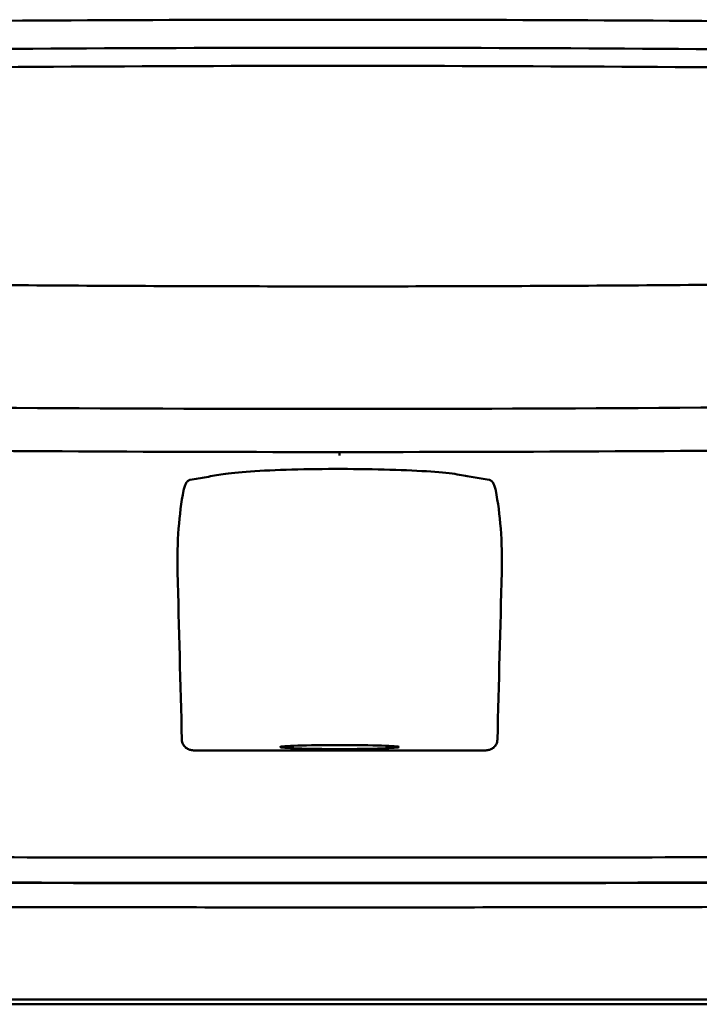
# Model space of a CAD drawing. Header units: millimetres. Extents: x 290 to 890, y 15 to 814.
# Tile 10 of 12: x 576 to 606, y 771 to 814. Entities that reach past the tile are written whole.
import ezdxf

# ---------------------------------------------------------------- set-up
doc = ezdxf.new("R2010")
doc.units = ezdxf.units.MM
doc.layers.add('Visible (ISO)', color=7, linetype='Continuous', lineweight=50)

msp = doc.modelspace()

# ---------------------------------------------------------------- linework, layer by layer
at = {"layer": 'Visible (ISO)'}
for p, q in [((589.7, 813.854), (589.941, 813.854)), ((590.181, 813.854), (589.941, 813.854)), ((528.38, 771.318), (590.023, 771.318)), ((590.023, 771.318), (651.666, 771.318))]:
    msp.add_line(p, q, dxfattribs=at)
for centre, major_axis, ratio, start_param, end_param in [((589.769, 784.63), (250.217, -0.007), 0.116796, 1.571075, 1.752137), ((590.112, 784.63), (250.217, 0.007), 0.116796, 1.389456, 1.570517), ((589.924, 787.621), (225.492, 0.002), 0.110939, 1.570719, 1.791596), ((589.958, 787.621), (225.492, -0.002), 0.110939, 1.349997, 1.570873), ((589.946, 787.59), (-227.223, 0), 0.106767, 4.71241, 4.92951), ((589.936, 787.59), (227.223, 0), 0.106767, 1.353676, 1.570775), ((589.938, 832.343), (250.111, 0.001), 0.14148, 4.711093, 4.712399), ((589.943, 832.343), (250.111, -0.001), 0.14148, 4.712379, 4.713685), ((590.024, 790.784), (253.534, 0), 0.034107, 4.687384, 4.712389), ((590.024, 790.784), (-253.534, 0), 0.034107, 1.570796, 1.595801)]:
    msp.add_ellipse(centre, major_axis=major_axis, ratio=ratio, start_param=start_param, end_param=end_param, dxfattribs=at)
msp.add_ellipse((590.023, 782.284), major_axis=(2.575, 0), ratio=0.034053, dxfattribs=at)
for points, knots in [([(543.835, 802.841), (551.456, 802.654), (559.091, 802.514), (570.629, 802.373), (574.476, 802.337), (580.262, 802.302), (582.197, 802.293), (585.979, 802.281), (587.793, 802.278), (589.692, 802.277)], [0.000811, 0.000811, 0.000811, 0.000811, 2.334672, 2.334672, 3.49801, 3.49801, 4.08174, 4.08174, 4.638981, 4.638981, 4.638981, 4.638981]), ([(636.046, 802.841), (628.426, 802.654), (620.791, 802.514), (609.253, 802.373), (605.406, 802.337), (599.619, 802.302), (597.685, 802.293), (593.903, 802.281), (592.089, 802.278), (590.19, 802.277)], [-4.786373, -4.786373, -4.786373, -4.786373, -2.390488, -2.390488, -1.196233, -1.196233, -0.59699, -0.59699, -0.02494, -0.02494, -0.02494, -0.02494]), ([(589.614, 796.957), (579.929, 796.959), (570.25, 797.026), (550.922, 797.291), (541.292, 797.49), (531.788, 797.754)], [0.032666, 0.032666, 0.032666, 0.032666, 2.938218, 2.938218, 5.868286, 5.868286, 5.868286, 5.868286]), ([(590.267, 796.957), (599.953, 796.959), (609.631, 797.026), (628.96, 797.291), (638.589, 797.49), (648.094, 797.754)], [-5.838765, -5.838765, -5.838765, -5.838765, -2.931647, -2.931647, 0, 0, 0, 0]), ([(590.024, 795.087), (590.024, 795.073), (590.024, 795.059), (590.024, 794.991), (590.024, 794.955), (590.024, 794.942), (590.024, 794.942), (590.024, 794.942)], [-0.062804, -0.062804, -0.062804, -0.062804, -0.05139297, -0.05139297, 0, 0, 0.00065518, 0.00065518, 0.00065518, 0.00065518]), ([(583.529, 793.878), (583.769, 793.919), (584.008, 793.961), (584.486, 794.044), (584.705, 794.086), (585.249, 794.17), (585.65, 794.21), (586.666, 794.279), (587.278, 794.307), (588.628, 794.345), (589.353, 794.354), (590.815, 794.353), (591.537, 794.342), (592.873, 794.303), (593.475, 794.274), (594.468, 794.204), (594.857, 794.164), (595.368, 794.079), (595.59, 794.039), (596.054, 793.958), (596.287, 793.918), (596.519, 793.878)], [-2.057945, -2.057945, -2.057945, -2.057945, -1.863354, -1.863354, -1.669647, -1.669647, -1.459798, -1.459798, -1.242226, -1.242226, -1.02293, -1.02293, -0.803644, -0.803644, -0.586525, -0.586525, -0.377074, -0.377074, -0.18869, -0.18869, -0.000001, -0.000001, -0.000001, -0.000001]), ([(583.529, 793.878), (583.501, 793.873), (583.474, 793.86), (583.418, 793.818), (583.39, 793.786), (583.341, 793.706), (583.319, 793.66), (583.281, 793.552), (583.264, 793.489), (583.251, 793.421)], [0, 0, 0, 0, 0.02258089, 0.02258089, 0.04850306, 0.04850306, 0.07220962, 0.07220962, 0.09691216, 0.09691216, 0.09691216, 0.09691216]), ([(596.519, 793.878), (596.546, 793.873), (596.574, 793.86), (596.63, 793.818), (596.658, 793.786), (596.707, 793.706), (596.729, 793.66), (596.767, 793.552), (596.784, 793.489), (596.797, 793.421)], [-0.09701105, -0.09701105, -0.09701105, -0.09701105, -0.07440711, -0.07440711, -0.0484585, -0.0484585, -0.02472775, -0.02472775, 0, 0, 0, 0]), ([(582.99, 789.878), (582.974, 790.522), (582.989, 791.158), (583.08, 792.352), (583.152, 792.906), (583.251, 793.421)], [-0.3788311, -0.3788311, -0.3788311, -0.3788311, -0.1854285, -0.1854285, -0.0000079, -0.0000079, -0.0000079, -0.0000079]), ([(597.058, 789.878), (597.074, 790.522), (597.059, 791.158), (596.968, 792.352), (596.895, 792.906), (596.797, 793.421)], [0, 0, 0, 0, 0.1942712, 0.1942712, 0.3805229, 0.3805229, 0.3805229, 0.3805229]), ([(583.685, 782.139), (583.625, 782.139), (583.564, 782.149), (583.446, 782.19), (583.394, 782.22), (583.297, 782.299), (583.259, 782.35), (583.216, 782.429), (583.202, 782.463), (583.184, 782.533), (583.179, 782.569), (583.178, 782.605)], [-0.06079793, -0.06079793, -0.06079793, -0.06079793, -0.04978833, -0.04978833, -0.03793526, -0.03793526, -0.02182904, -0.02182904, -0.01094022, -0.01094022, 0, 0, 0, 0]), ([(596.363, 782.139), (596.423, 782.139), (596.484, 782.149), (596.602, 782.19), (596.653, 782.22), (596.751, 782.299), (596.789, 782.35), (596.832, 782.429), (596.845, 782.463), (596.864, 782.533), (596.869, 782.569), (596.87, 782.605)], [0, 0, 0, 0, 0.0181194, 0.0181194, 0.0376152, 0.0376152, 0.0641029, 0.0641029, 0.0820224, 0.0820224, 0.1000128, 0.1000128, 0.1000128, 0.1000128]), ([(528.56, 777.742), (535.668, 777.681), (542.878, 777.63), (550.11, 777.591), (557.343, 777.551), (564.652, 777.523), (571.956, 777.505), (577.965, 777.49), (584, 777.483), (590.024, 777.483)], [0, 0, 0, 0, 21.882576, 21.882576, 21.882576, 43.765152, 43.765152, 43.765152, 61.766885, 61.766885, 61.766885, 61.766885]), ([(651.488, 777.742), (644.38, 777.681), (637.17, 777.63), (629.938, 777.591), (622.705, 777.551), (615.396, 777.523), (608.092, 777.505), (602.083, 777.49), (596.048, 777.483), (590.024, 777.483)], [0, 0, 0, 0, 21.882576, 21.882576, 21.882576, 43.765152, 43.765152, 43.765152, 61.766885, 61.766885, 61.766885, 61.766885]), ([(528.377, 776.635), (533.664, 776.589), (539.004, 776.549), (544.364, 776.516), (549.724, 776.482), (555.126, 776.454), (560.537, 776.432), (565.948, 776.41), (571.39, 776.394), (576.83, 776.384), (581.222, 776.377), (585.625, 776.373), (590.023, 776.373)], [0, 0, 0, 0, 0.01635215, 0.01635215, 0.01635215, 0.03270429, 0.03270429, 0.03270429, 0.04905643, 0.04905643, 0.04905643, 0.06225952, 0.06225952, 0.06225952, 0.06225952]), ([(590.023, 776.373), (594.421, 776.373), (598.824, 776.377), (603.216, 776.384), (608.656, 776.394), (614.098, 776.41), (619.509, 776.432), (624.92, 776.454), (630.322, 776.482), (635.682, 776.516), (640.185, 776.544), (644.673, 776.577), (649.128, 776.614), (649.977, 776.621), (650.824, 776.628), (651.67, 776.635)], [0, 0, 0, 0, 0.01320302, 0.01320302, 0.01320302, 0.02955506, 0.02955506, 0.02955506, 0.04590711, 0.04590711, 0.04590711, 0.05964326, 0.05964326, 0.05964326, 0.06225916, 0.06225916, 0.06225916, 0.06225916]), ([(545.487, 776.518), (547.078, 776.508), (548.671, 776.499), (550.265, 776.491), (557.47, 776.453), (564.75, 776.425), (572.026, 776.407), (578.012, 776.393), (584.023, 776.386), (590.024, 776.386)], [17.040997, 17.040997, 17.040997, 17.040997, 21.882576, 21.882576, 21.882576, 43.765152, 43.765152, 43.765152, 61.766885, 61.766885, 61.766885, 61.766885]), ([(634.561, 776.518), (632.97, 776.508), (631.377, 776.499), (629.783, 776.491), (622.578, 776.453), (615.298, 776.425), (608.022, 776.407), (602.036, 776.393), (596.025, 776.386), (590.024, 776.386)], [17.040997, 17.040997, 17.040997, 17.040997, 21.882576, 21.882576, 21.882576, 43.765152, 43.765152, 43.765152, 61.766885, 61.766885, 61.766885, 61.766885]), ([(528.135, 775.587), (528.203, 775.586), (528.294, 775.586), (528.489, 775.584), (528.578, 775.583), (528.844, 775.581), (529.022, 775.579), (529.554, 775.575), (529.91, 775.572), (530.976, 775.563), (531.688, 775.557), (533.827, 775.54), (535.256, 775.529), (539.554, 775.497), (542.431, 775.478), (547.242, 775.448), (549.171, 775.437), (553.681, 775.413), (556.264, 775.4), (561.44, 775.378), (564.033, 775.369), (570.52, 775.348), (574.42, 775.339), (580.274, 775.329), (582.224, 775.327), (586.124, 775.324), (588.074, 775.323), (590.023, 775.323)], [-6.255822, -6.255822, -6.255822, -6.255822, -6.222837, -6.222837, -6.195433, -6.195433, -6.140619, -6.140619, -6.030972, -6.030972, -5.8116, -5.8116, -5.372567, -5.372567, -4.493566, -4.493566, -3.9071, -3.9071, -3.124844, -3.124844, -2.342742, -2.342742, -1.17034, -1.17034, -0.584842, -0.584842, 0, 0, 0, 0]), ([(590.023, 775.323), (591.973, 775.323), (593.923, 775.324), (597.824, 775.327), (599.775, 775.329), (605.629, 775.339), (609.529, 775.348), (616.018, 775.369), (618.611, 775.378), (623.788, 775.4), (626.37, 775.413), (630.88, 775.437), (632.808, 775.448), (637.618, 775.478), (640.494, 775.497), (644.791, 775.529), (646.22, 775.54), (648.358, 775.557), (649.07, 775.563), (650.137, 775.572), (650.492, 775.575), (651.025, 775.579), (651.202, 775.581), (651.468, 775.583), (651.557, 775.584), (651.752, 775.586), (651.843, 775.586), (651.912, 775.587)], [-4.030061, -4.030061, -4.030061, -4.030061, -3.653231, -3.653231, -3.275977, -3.275977, -2.520565, -2.520565, -2.016634, -2.016634, -1.51279, -1.51279, -1.135053, -1.135053, -0.568897, -0.568897, -0.286119, -0.286119, -0.144824, -0.144824, -0.074201, -0.074201, -0.038896, -0.038896, -0.021246, -0.021246, 0, 0, 0, 0]), ([(668.095, 771.117), (668.095, 771.117), (668.067, 771.117), (667.917, 771.117), (667.751, 771.117), (667.237, 771.117), (666.867, 771.117), (666.155, 771.117), (665.883, 771.117), (665.26, 771.117), (664.906, 771.117), (664.11, 771.117), (663.665, 771.117), (663.045, 771.117), (662.783, 771.117), (662.577, 771.117), (662.504, 771.117), (662.296, 771.117), (662.151, 771.117), (661.902, 771.117), (661.812, 771.117), (661.568, 771.117), (661.405, 771.117), (661.047, 771.117), (660.851, 771.117), (660.47, 771.117), (660.29, 771.117), (659.83, 771.117), (659.541, 771.117), (659.021, 771.117), (658.796, 771.117), (658.336, 771.117), (658.101, 771.117), (657.71, 771.117), (657.558, 771.117), (657.213, 771.117), (657.018, 771.117), (656.56, 771.117), (656.296, 771.117), (655.854, 771.117), (655.681, 771.117), (655.112, 771.117), (654.709, 771.117), (652.967, 771.116), (652.24, 771.117), (647.878, 771.117), (645.376, 771.117), (640.511, 771.117), (638.15, 771.117), (631.35, 771.117), (626.898, 771.117), (620.471, 771.117), (618.511, 771.117), (614.712, 771.117), (612.875, 771.117), (609.308, 771.117), (607.58, 771.117), (599.368, 771.117), (592.872, 771.117), (583.937, 771.117), (581.497, 771.117), (574.789, 771.117), (570.524, 771.117), (564.674, 771.117), (563.08, 771.117), (558.703, 771.117), (555.923, 771.117), (548.987, 771.117), (544.84, 771.117), (536.579, 771.117), (532.467, 771.117), (528.38, 771.117)], [4.259276, 4.259276, 4.259276, 4.259276, 4.670353, 4.670353, 5.333093, 5.333093, 6.087544, 6.087544, 6.48643, 6.48643, 6.916955, 6.916955, 7.375465, 7.375465, 7.508459, 7.508459, 7.569769, 7.569769, 7.664913, 7.664913, 7.713725, 7.713725, 7.791614, 7.791614, 7.873119, 7.873119, 7.940289, 7.940289, 8.037054, 8.037054, 8.105988, 8.105988, 8.173685, 8.173685, 8.21539, 8.21539, 8.267249, 8.267249, 8.334795, 8.334795, 8.377608, 8.377608, 8.47358, 8.47358, 8.783476, 8.783476, 9.196774, 9.196774, 9.584439, 9.584439, 10.310287, 10.310287, 10.628298, 10.628298, 10.925673, 10.925673, 11.204895, 11.204895, 12.251527, 12.251527, 12.644845, 12.644845, 13.333545, 13.333545, 13.591652, 13.591652, 14.043256, 14.043256, 14.721038, 14.721038, 15.399535, 15.399535, 15.399535, 15.399535])]:
    msp.add_open_spline(points, degree=3, knots=knots, dxfattribs=at)
for points in [[(589.692, 802.277), (589.775, 802.277), (589.858, 802.277), (589.941, 802.277)], [(590.19, 802.277), (590.107, 802.277), (590.024, 802.277), (589.941, 802.277)], [(589.941, 795.087), (582.434, 795.087), (574.931, 795.125), (567.457, 795.201)], [(589.941, 795.087), (597.5, 795.087), (605.054, 795.125), (612.58, 795.202)], [(583.178, 782.605), (583.115, 785.029), (583.053, 787.454), (582.99, 789.878)], [(596.87, 782.605), (596.933, 785.029), (596.995, 787.454), (597.058, 789.878)]]:
    msp.add_open_spline(points, degree=3, dxfattribs=at)

doc.saveas('drawing.dxf')
